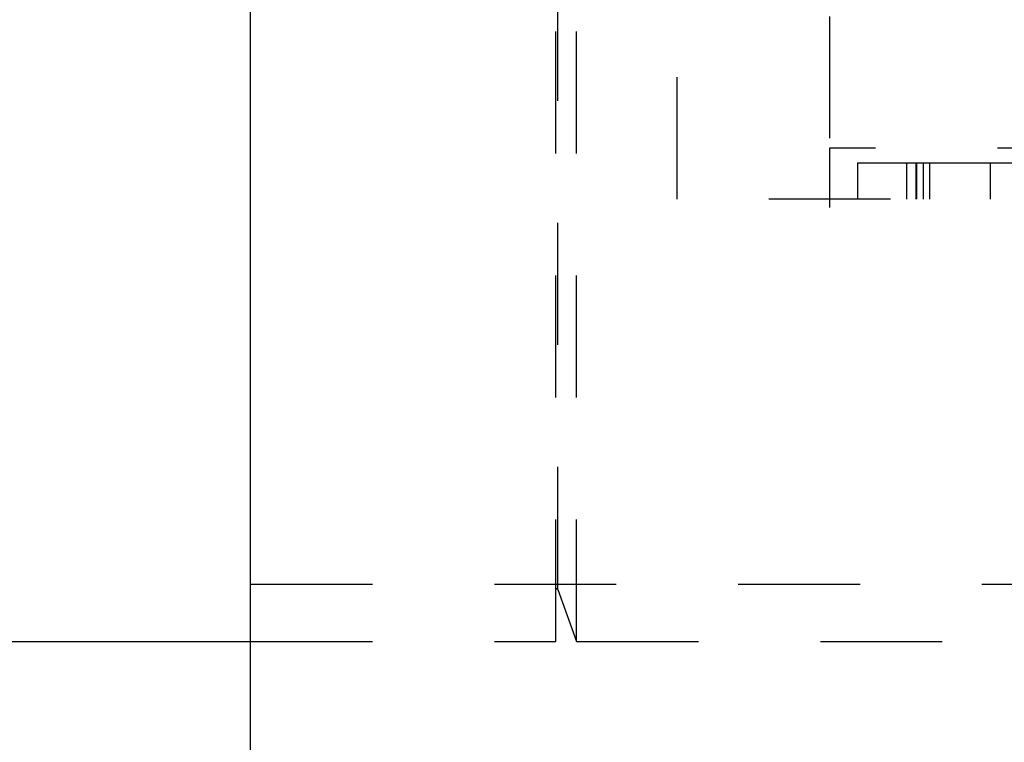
# Model space of a CAD drawing. Header units: inches. Extents: x 1687 to 2505, y -239 to -56.
# Tile 45 of 166: x 1728.732 to 1729.54, y -156.205 to -155.612. Entities that reach past the tile are written whole.
import ezdxf

# ---------------------------------------------------------------- set-up
doc = ezdxf.new("R2010")
doc.units = ezdxf.units.IN
doc.header["$LTSCALE"] = 0.5
doc.header["$MEASUREMENT"] = 0
doc.linetypes.add('HIDDEN', pattern=[0.225, 0.15, -0.075])
doc.layers.add('SID-M-H', color=4, linetype='HIDDEN')
doc.layers.add('SID-M-S', color=105, linetype='Continuous')

msp = doc.modelspace()

# ---------------------------------------------------------------- linework, layer by layer
at = {"layer": 'SID-M-H'}
for p, q in [((1729.27178, -155.75955), (1729.27178, -155.00955)), ((1729.39678, -155.00955), (1729.39678, -155.75955)), ((1729.17218, -156.12205), (1729.17218, -155.49705)), ((1729.18923, -156.12205), (1729.18923, -155.49705)), ((1729.1737, -156.07894), (1729.1737, -155.54016)), ((1729.83447, -155.71755), (1729.3967, -155.71755)), ((1729.3967, -155.71755), (1729.3967, -155.7663)), ((1729.41954, -155.72955), (1729.41954, -155.75955)), ((1729.41954, -155.72955), (1729.46738, -155.72955)), ((1729.45975, -155.72955), (1729.45975, -155.75955)), ((1729.46738, -155.72955), (1729.46738, -155.75955)), ((1729.46809, -155.72955), (1729.46809, -155.75955)), ((1729.47352, -155.72955), (1729.47352, -155.75955)), ((1729.4786, -155.72955), (1729.4786, -155.75955)), ((1729.52849, -155.72955), (1729.52849, -155.75955)), ((1731.64678, -155.75955), (1729.27178, -155.75955)), ((1728.92178, -156.0752), (1730.92178, -156.0752)), ((1729.1737, -156.0794), (1729.18923, -156.12205)), ((1728.92178, -156.12205), (1729.17218, -156.12205)), ((1729.18923, -156.12205), (1730.87493, -156.12205))]:
    msp.add_line(p, q, dxfattribs=at)
msp.add_arc((1729.17296, -156.07966), 0.000787, 20, 180, dxfattribs=at)
msp.add_open_spline([(1729.46738, -155.72955), (1729.48058, -155.72955), (1729.50692, -155.72955), (1729.54639, -155.72955), (1729.57339, -155.72955), (1729.58613, -155.72955), (1729.58717, -155.72955), (1729.58769, -155.72955)], degree=3, knots=[0, 0, 0, 0, 0.251071, 0.501095, 0.749791, 0.874852, 1, 1, 1, 1], dxfattribs=at)
at = {"layer": 'SID-M-S'}
for p, q in [((1728.92178, -176.30955), (1728.92178, -148.30955)), ((1725.42178, -156.12205), (1728.92178, -156.12205))]:
    msp.add_line(p, q, dxfattribs=at)

doc.saveas('drawing.dxf')
